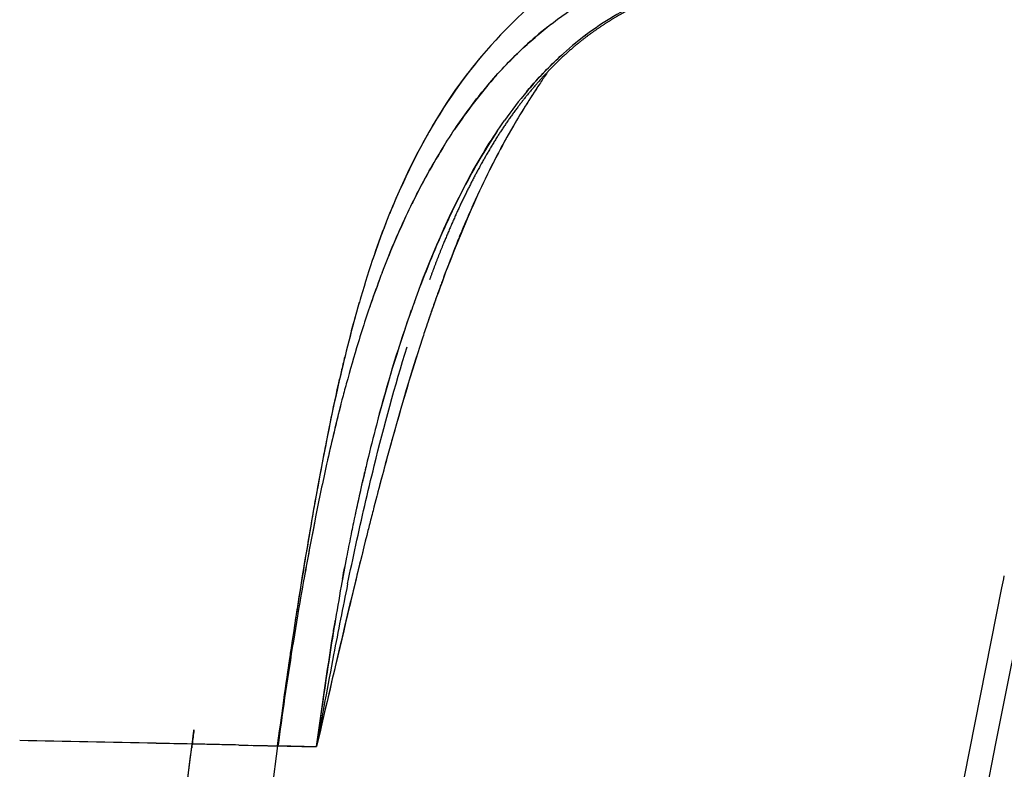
# Model space of a CAD drawing. Header units: millimetres. Extents: x 0 to 1905, y 0 to 2577.
# Tile 30 of 70: x 49 to 101, y 1871 to 1911. Entities that reach past the tile are written whole.
import ezdxf

# ---------------------------------------------------------------- set-up
doc = ezdxf.new("R2010")
doc.units = ezdxf.units.MM
doc.header["$MEASUREMENT"] = 0
doc.layers.add('Crea2D$visibili$linee', color=7, linetype='Continuous', true_color=0x000000)

msp = doc.modelspace()

# ---------------------------------------------------------------- linework, layer by layer
at = {"layer": 'Crea2D$visibili$linee'}
msp.add_line((63.71598094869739, 1872.454770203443), (62.31017225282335, 1872.482068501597), dxfattribs=at)
for centre, radius, start, end in [((89.76886071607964, 1894.069903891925), 21.14105645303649, 127.766915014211, 136.5882391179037), ((88.77743645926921, 1896.673280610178), 16.89253821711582, 123.6943574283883, 129.799597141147), ((100.6587088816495, 1885.984080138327), 34.75034334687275, 148.0363069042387, 153.9224185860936), ((108.768518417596, 1882.067831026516), 43.75750453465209, 155.120057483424, 157.9584763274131), ((119.1034055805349, 1878.004273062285), 54.86357573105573, 159.0761359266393, 161.8040348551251), ((124.9202378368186, 1875.934483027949), 61.03601497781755, 159.5740980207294, 161.0224729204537), ((118.3168995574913, 1878.163923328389), 54.06715031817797, 161.7044901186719, 163.1021611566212), ((134.2561560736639, 1873.203146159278), 70.76014053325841, 163.0101834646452, 164.8473235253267), ((133.3747978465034, 1873.394408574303), 69.85943997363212, 164.8097871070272, 165.5356037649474), ((158.9040862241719, 1866.75905099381), 96.23741464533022, 165.5068041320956, 167.5967973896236), ((179.1863820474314, 1861.917949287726), 117.0865501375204, 165.81099195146, 167.2960347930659), ((160.620455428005, 1864.953251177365), 96.24848365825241, 165.2174029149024, 166.3909050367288), ((176.5245056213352, 1862.644919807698), 114.330348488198, 167.4798205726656, 168.90582800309), ((168.7655701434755, 1863.003256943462), 104.6238053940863, 166.5427973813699, 167.991487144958), ((244.0711090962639, 1849.067801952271), 183.2279899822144, 168.8039088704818, 170.5847385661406), ((291.4503542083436, 1840.214193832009), 231.4250772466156, 169.0230069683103, 169.7221730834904), ((-1098651.734544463, 219479.2437977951), 1120092.007444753, 348.7980172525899, 348.798050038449), ((309.8108446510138, 1830.781965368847), 248.9164036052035, 168.3426456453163, 169.2242609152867), ((253.8005129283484, 1847.165901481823), 193.13748269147, 170.5002924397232, 172.1056174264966), ((737.738887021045, 1749.60987227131), 684.4750084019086, 169.2466089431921, 169.6620148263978), ((243.0672841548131, 1848.690205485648), 182.2966176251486, 172.1183081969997, 172.4999683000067), ((-192.2330879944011, -10374.00865286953), 12249.13918460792, 88.83944296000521, 88.87333141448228), ((68.50479413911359, 2249.502137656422), 377.0656073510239, 268.847104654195, 269.0557581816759)]:
    msp.add_arc(centre, radius, start, end, dxfattribs=at)
for points, degree, knots in [([(83.12031161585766, 1915.835713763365), (82.56042583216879, 1915.651099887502), (81.43251762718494, 1915.279145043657), (79.27353684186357, 1914.280482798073), (76.73469569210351, 1912.694981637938), (73.46175556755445, 1909.721279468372), (71.54995997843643, 1907.112770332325), (70.52336611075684, 1905.373631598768)], 3, [2.000021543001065, 2.000021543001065, 2.000021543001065, 2.000021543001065, 2.034696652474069, 2.069876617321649, 2.139793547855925, 2.209873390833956, 2.32907226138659, 2.32907226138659, 2.32907226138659, 2.32907226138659]), ([(86.28949769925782, 1913.286196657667), (85.67531231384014, 1913.201949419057), (84.4578760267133, 1912.974432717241), (82.70863531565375, 1912.44452786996), (81.07745256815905, 1911.738831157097), (79.54547662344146, 1910.858759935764), (78.14124794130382, 1909.839728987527), (76.31005850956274, 1908.178797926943), (75.11103942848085, 1906.744016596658), (74.35847284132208, 1905.676602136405)], 3, [0, 0, 0, 0, 1.859952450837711, 3.710206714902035, 5.474628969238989, 7.182653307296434, 9.00312349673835, 10.67154428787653, 14.5901138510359, 14.5901138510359, 14.5901138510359, 14.5901138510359]), ([(67.8582489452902, 1897.597355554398), (68.22695151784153, 1898.564298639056), (68.81294582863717, 1899.972890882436), (69.68748086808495, 1901.756816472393), (70.57334791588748, 1903.408314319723), (71.71270208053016, 1905.279057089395), (73.2665370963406, 1907.377987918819), (74.91873806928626, 1909.172978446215), (76.6999470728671, 1910.737173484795), (78.54127449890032, 1912.02957733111), (79.86761097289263, 1912.727959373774), (80.5591272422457, 1913.042045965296)], 3, [0, 0, 0, 0, 3.104746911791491, 4.573671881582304, 5.958562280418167, 8.726841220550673, 11.13858448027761, 13.78463402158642, 16.03294341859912, 18.2420153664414, 20.52072576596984, 20.52072576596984, 20.52072576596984, 20.52072576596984]), ([(73.27669744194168, 1909.257988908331), (72.83686707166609, 1908.744391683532), (72.4177005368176, 1908.214533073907), (70.62396544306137, 1905.771722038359), (69.51081382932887, 1903.62821526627), (68.46592263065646, 1901.237662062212), (68.36241814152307, 1900.992555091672), (68.26215084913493, 1900.747307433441)], 3, [2.227048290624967, 2.227048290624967, 2.227048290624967, 2.227048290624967, 2.264365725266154, 2.264365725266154, 2.395589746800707, 2.395589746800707, 2.410573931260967, 2.410573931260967, 2.410573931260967, 2.410573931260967]), ([(75.52526618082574, 1907.196193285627), (75.62418114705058, 1907.314555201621), (76.21358693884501, 1908.005047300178), (76.84709153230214, 1908.658210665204), (77.40504304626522, 1909.164880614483)], 3, [6.744350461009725, 6.744350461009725, 6.744350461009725, 6.744350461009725, 6.753686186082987, 6.799289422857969, 6.799289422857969, 6.799289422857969, 6.799289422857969]), ([(76.22573698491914, 1907.623808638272), (75.7032101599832, 1906.836252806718), (74.50894518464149, 1904.927971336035), (72.8036792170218, 1901.600456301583), (71.77372340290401, 1898.999631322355), (71.22944810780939, 1897.625237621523)], 3, [7.329551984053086, 7.329551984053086, 7.329551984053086, 7.329551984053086, 7.500629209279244, 7.736109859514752, 8, 8, 8, 8]), ([(69.57553125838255, 1896.042318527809), (70.41835221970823, 1898.380876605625), (71.82660934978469, 1901.698676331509), (73.71700101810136, 1904.770523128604), (74.35827898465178, 1905.676739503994)], 3, [6.488242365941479, 6.488242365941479, 6.488242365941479, 6.488242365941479, 6.638552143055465, 6.705696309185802, 6.705696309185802, 6.705696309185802, 6.705696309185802]), ([(70.3403084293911, 1905.059242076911), (70.25707064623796, 1904.914311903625), (69.04657228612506, 1902.766243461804), (68.09823950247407, 1900.490618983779), (67.36528356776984, 1898.318186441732)], 3, [2.336231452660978, 2.336231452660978, 2.336231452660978, 2.336231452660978, 2.346100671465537, 2.481874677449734, 2.481874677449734, 2.481874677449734, 2.481874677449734]), ([(73.97337083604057, 1905.1158347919), (73.27905107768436, 1904.076617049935), (72.64855762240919, 1902.978475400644), (71.62747073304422, 1900.994536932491), (71.19550348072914, 1900.063299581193), (70.48634436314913, 1898.425933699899), (70.18402930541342, 1897.670825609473), (69.89893164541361, 1896.916629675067)], 3, [3.308206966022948, 3.308206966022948, 3.308206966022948, 3.308206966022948, 3.379245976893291, 3.379245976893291, 3.434254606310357, 3.434254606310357, 3.481677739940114, 3.481677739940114, 3.481677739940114, 3.481677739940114]), ([(68.15082063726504, 1900.471651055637), (67.89352281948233, 1899.826796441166), (67.38997098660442, 1898.448088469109), (66.84143835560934, 1896.69420946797), (66.42772826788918, 1895.273910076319), (66.14260469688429, 1894.216673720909), (65.90200318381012, 1893.246036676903), (65.69425001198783, 1892.382456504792), (65.3956955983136, 1891.098972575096), (65.13852978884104, 1889.861512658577), (64.87273521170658, 1888.528765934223), (64.6714618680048, 1887.508919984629), (64.39333996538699, 1886.022443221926), (64.06562902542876, 1884.129962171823), (63.74226324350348, 1882.205994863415), (63.43446502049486, 1880.311198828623), (63.25022871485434, 1879.134116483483), (63.14903407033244, 1878.479362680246)], 3, [0, 0, 0, 0, 2.082826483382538, 4.401905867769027, 5.51185135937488, 6.52087449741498, 7.686674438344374, 8.511802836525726, 9.185548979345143, 11.63982923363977, 12.30307911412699, 13.26267719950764, 14.75829258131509, 16.83984705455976, 19.02451388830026, 20.6111456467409, 22.59873275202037, 22.59873275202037, 22.59873275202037, 22.59873275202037]), ([(71.22944810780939, 1897.625237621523), (70.9753308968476, 1896.923322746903), (70.65052111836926, 1896.038998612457), (70.34376963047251, 1895.147181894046), (70.28073483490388, 1894.961545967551)], 3, [8, 8, 8, 8, 8.086092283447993, 8.108678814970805, 8.108678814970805, 8.108678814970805, 8.108678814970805]), ([(66.64866121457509, 1896.022802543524), (66.25233091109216, 1894.65127778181), (65.34029612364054, 1891.019275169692), (64.63083469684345, 1887.329599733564), (64.22433440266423, 1885.040585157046)], 3, [2.529342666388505, 2.529342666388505, 2.529342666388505, 2.529342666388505, 2.613858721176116, 2.750708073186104, 2.750708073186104, 2.750708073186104, 2.750708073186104]), ([(69.57552902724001, 1896.042319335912), (69.51043534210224, 1895.862651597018), (69.44612678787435, 1895.682990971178), (68.67402657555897, 1893.503127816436), (68.08324517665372, 1891.511499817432), (67.557358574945, 1889.511343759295)], 3, [3.500009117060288, 3.500009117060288, 3.500009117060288, 3.500009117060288, 3.511312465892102, 3.511312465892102, 3.637139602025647, 3.637139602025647, 3.637139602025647, 3.637139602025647]), ([(70.01888892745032, 1894.176127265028), (69.04585179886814, 1891.212282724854), (68.20774853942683, 1888.191572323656), (67.35904076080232, 1884.896149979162), (67.29156729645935, 1884.632382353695), (67.22448982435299, 1884.368490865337)], 3, [2.140624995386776, 2.140624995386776, 2.140624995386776, 2.140624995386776, 2.5, 2.5, 2.531249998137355, 2.531249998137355, 2.531249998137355, 2.531249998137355]), ([(66.02819610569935, 1881.077723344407), (66.17004394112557, 1881.765062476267), (66.6136431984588, 1883.861886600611), (67.58750598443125, 1888.080985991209), (68.53646337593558, 1891.581857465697), (69.18285127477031, 1893.6674364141)], 3, [0.2019626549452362, 0.2019626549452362, 0.2019626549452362, 0.2019626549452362, 0.250299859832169, 0.349568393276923, 0.5001807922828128, 0.5001807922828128, 0.5001807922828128, 0.5001807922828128]), ([(69.7310714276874, 1893.283836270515), (69.24504112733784, 1891.750466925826), (68.51859691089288, 1889.257437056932), (67.84225715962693, 1886.748184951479), (67.59220121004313, 1885.793304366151)], 3, [8.176438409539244, 8.176438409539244, 8.176438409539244, 8.176438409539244, 8.361554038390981, 8.474874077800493, 8.474874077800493, 8.474874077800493, 8.474874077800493]), ([(67.07371407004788, 1887.600309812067), (67.01209919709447, 1887.34718801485), (66.89495469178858, 1886.864307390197), (66.66010431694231, 1885.845829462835), (66.42770971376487, 1884.774901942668), (66.17990412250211, 1883.554180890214), (65.9408671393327, 1882.359195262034), (65.6541245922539, 1880.803090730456), (65.33822463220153, 1878.956858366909), (64.88698133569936, 1876.121738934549), (64.57700507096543, 1873.947591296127), (64.37545297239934, 1872.441964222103)], 3, [0, 0, 0, 0, 0.7815524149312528, 1.490605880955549, 3.135633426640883, 4.068903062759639, 5.227527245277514, 6.791482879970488, 8.81573786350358, 10.84658490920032, 15.4037779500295, 15.4037779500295, 15.4037779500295, 15.4037779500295]), ([(64.19914357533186, 1884.898494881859), (63.8447989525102, 1882.896440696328), (63.16413197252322, 1878.761223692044), (62.58757708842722, 1874.618720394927), (62.29098569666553, 1872.487733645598)], 3, [2.753539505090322, 2.753539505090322, 2.753539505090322, 2.753539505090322, 2.873215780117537, 3, 3, 3, 3]), ([(67.04073807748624, 1883.641426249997), (66.63705569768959, 1882.035106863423), (66.24709901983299, 1880.424545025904), (65.36184153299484, 1876.690901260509), (64.87841282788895, 1874.595493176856), (64.37545297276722, 1872.441964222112)], 3, [2.559937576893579, 2.559937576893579, 2.559937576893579, 2.559937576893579, 2.75, 2.75, 3, 3, 3, 3]), ([(66.82749458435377, 1882.78350562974), (66.55458371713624, 1881.676445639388), (65.73211753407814, 1878.230628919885), (64.92363592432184, 1874.780970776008), (64.37545302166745, 1872.441964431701)], 3, [8.5936761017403, 8.5936761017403, 8.5936761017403, 8.5936761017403, 8.72449612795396, 9, 9, 9, 9]), ([(29.28352312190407, 1519.496879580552), (34.3133923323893, 1544.993323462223), (46.00696414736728, 1604.268124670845), (69.84929587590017, 1724.724698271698), (88.65069716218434, 1819.687804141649), (100.7652206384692, 1880.876439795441)], 3, [2, 2, 2, 2, 2.211273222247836, 2.491173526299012, 2.998263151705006, 2.998263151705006, 2.998263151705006, 2.998263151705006]), ([(64.37545601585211, 1872.441964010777), (64.65605239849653, 1874.437949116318), (64.97017773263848, 1876.672406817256), (65.33351876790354, 1878.901245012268), (65.37288219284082, 1879.139042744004)], 3, [6.00001196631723, 6.00001196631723, 6.00001196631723, 6.00001196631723, 6.122067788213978, 6.136650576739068, 6.136650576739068, 6.136650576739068, 6.136650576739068]), ([(63.02714525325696, 1877.68119628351), (63.00854483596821, 1877.558200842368), (62.99003230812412, 1877.435201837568), (62.73090515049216, 1875.704733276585), (62.50270972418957, 1874.096274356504), (62.32989972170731, 1872.482108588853)], 3, [2.888325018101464, 2.888325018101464, 2.888325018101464, 2.888325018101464, 2.896262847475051, 2.896262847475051, 3, 3, 3, 3]), ([(62.6647372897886, 1874.893627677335), (62.54917986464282, 1874.090896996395), (62.43965998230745, 1873.287846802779), (62.31058650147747, 1872.485211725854), (62.99884883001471, 1872.47060013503), (63.68711115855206, 1872.455988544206), (64.37537348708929, 1872.441376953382)], 3, [4.950796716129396, 4.950796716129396, 4.950796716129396, 4.950796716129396, 5, 5, 5, 6, 6, 6, 6]), ([(13.0397753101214, 1519.49682189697), (21.98746671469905, 1590.113033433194), (30.93194348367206, 1660.729646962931), (39.88011457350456, 1731.345800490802), (48.83022732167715, 1801.961713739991), (57.77596977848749, 1872.578162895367), (57.77597000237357, 1872.578164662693), (57.77597028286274, 1872.578166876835), (57.77597061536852, 1872.57816950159)], 5, [2, 2, 2, 2, 2, 2, 2.999999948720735, 2.999999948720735, 2.999999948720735, 2.999999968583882, 2.999999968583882, 2.999999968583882, 2.999999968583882, 2.999999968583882, 2.999999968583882]), ([(62.31017225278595, 1872.482068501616), (55.73540140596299, 1822.576613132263), (43.9938131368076, 1733.452699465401), (28.52695460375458, 1615.792841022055), (19.67946224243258, 1548.032710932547), (15.95351677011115, 1519.496879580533)], 3, [0, 0, 0, 0, 0.424165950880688, 0.757498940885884, 1, 1, 1, 1]), ([(60.24563070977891, 1872.526639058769), (60.02109818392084, 1872.531337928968), (59.49378234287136, 1872.542553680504), (58.67075109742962, 1872.56012510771), (58.07164420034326, 1872.572788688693), (57.77598436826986, 1872.578915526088), (57.76832142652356, 1872.579074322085), (57.76065852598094, 1872.579233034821), (57.75299566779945, 1872.579391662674)], 3, [3.448570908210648, 3.448570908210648, 3.448570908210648, 3.448570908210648, 3.598613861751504, 3.801874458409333, 4, 4, 4, 4.001401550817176, 4.001401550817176, 4.001401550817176, 4.001401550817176])]:
    msp.add_open_spline(points, degree=degree, knots=knots, dxfattribs=at)
for points, weights, knots in [([(86.30924996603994, 1913.213295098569), (84.53944147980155, 1912.972489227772), (82.84229658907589, 1912.490039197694), (81.24010055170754, 1911.690913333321), (80.2110506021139, 1911.17660987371), (79.24248394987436, 1910.555859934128), (78.34537033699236, 1909.835693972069), (77.73286352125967, 1909.342426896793), (77.14843872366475, 1908.790597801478), (76.06069939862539, 1907.639292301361), (75.54049711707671, 1907.020003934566), (75.05998560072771, 1906.383942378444), (74.51666606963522, 1905.66474074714), (74.01766320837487, 1904.905547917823), (73.09289507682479, 1903.34411549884), (72.6668636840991, 1902.539644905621), (72.26390679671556, 1901.721068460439), (71.83506571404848, 1900.849910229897), (71.43635649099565, 1899.927108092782), (71.06888348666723, 1899.028347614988), (70.82600420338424, 1898.43247432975), (70.59587341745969, 1897.831562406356), (70.37859556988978, 1897.225884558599)], [1, 1, 1, 1, 0.9962247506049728, 0.9962247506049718, 1, 1, 1, 1, 1, 1, 1, 1, 1, 1, 1, 1, 1, 1, 0.9998487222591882, 0.9998487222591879, 1], [0, 0, 0, 0, 5.343228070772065, 5.343228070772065, 5.343228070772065, 8.787944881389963, 8.787944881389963, 8.787944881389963, 11.16243869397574, 11.16243869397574, 13.57257608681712, 13.57257608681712, 13.57257608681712, 16.28204147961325, 16.28204147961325, 19.02521110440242, 19.02521110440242, 19.02521110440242, 21.97518458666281, 21.97518458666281, 21.97518458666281, 23.90545247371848, 23.90545247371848, 23.90545247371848, 23.90545247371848]), ([(76.67127973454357, 1908.285255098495), (75.98741870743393, 1907.286044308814), (75.32718615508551, 1906.269402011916), (73.33570008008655, 1902.809286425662), (72.20949213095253, 1900.248279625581), (71.22778469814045, 1897.626557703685), (70.8485327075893, 1896.611884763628), (70.48808957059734, 1895.590379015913), (70.14657830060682, 1894.562389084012)], [1, 1, 1, 1, 1, 1, 0.9998862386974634, 0.999886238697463, 1], [1.280780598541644, 1.280780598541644, 1.280780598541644, 1.280780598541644, 1.5, 1.5, 2, 2, 2, 5.249513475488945, 5.249513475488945, 5.249513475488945, 5.249513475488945])]:
    msp.add_rational_spline(points, weights, degree=3, knots=knots, dxfattribs=at)
for points in [[(73.92394754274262, 1908.069226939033), (73.11706254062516, 1907.164926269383), (72.37873267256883, 1906.198267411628), (71.70278849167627, 1905.191184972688)], [(73.41198486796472, 1904.241273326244), (73.4171929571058, 1904.251249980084), (73.42240540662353, 1904.26122401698), (73.42762220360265, 1904.271195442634)], [(67.72454091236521, 1890.134299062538), (68.22697276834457, 1891.984275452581), (68.78875239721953, 1893.818023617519), (69.42690243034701, 1895.625643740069)], [(70.14643922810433, 1894.56243553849), (70.10354467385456, 1894.433811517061), (70.06097117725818, 1894.305059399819), (70.01869786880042, 1894.17618990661)], [(67.22443179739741, 1884.368505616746), (67.16280054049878, 1884.12626588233), (67.10158766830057, 1883.883900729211), (67.04078563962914, 1883.641414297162)], [(65.75448923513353, 1881.336455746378), (65.79408667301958, 1881.55381656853), (65.83424110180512, 1881.771084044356), (65.87497189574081, 1881.988249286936)], [(102.1075208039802, 1881.082618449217), (78.2269587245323, 1760.554224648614), (54.33893760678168, 1640.025738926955), (30.49434802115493, 1519.497261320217)], [(13.03931280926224, 1519.496879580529), (27.94338261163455, 1637.190810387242), (42.85559598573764, 1754.884573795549), (57.77597061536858, 1872.57816950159)], [(57.75298018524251, 1872.578640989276), (57.11185195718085, 1872.59178865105), (56.48156996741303, 1872.604664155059), (55.86288254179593, 1872.617255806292)], [(60.24562552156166, 1872.526391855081), (60.92576504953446, 1872.511941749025), (61.61222021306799, 1872.497206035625), (62.31017225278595, 1872.482068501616)]]:
    msp.add_open_spline(points, degree=3, dxfattribs=at)

doc.saveas('drawing.dxf')
